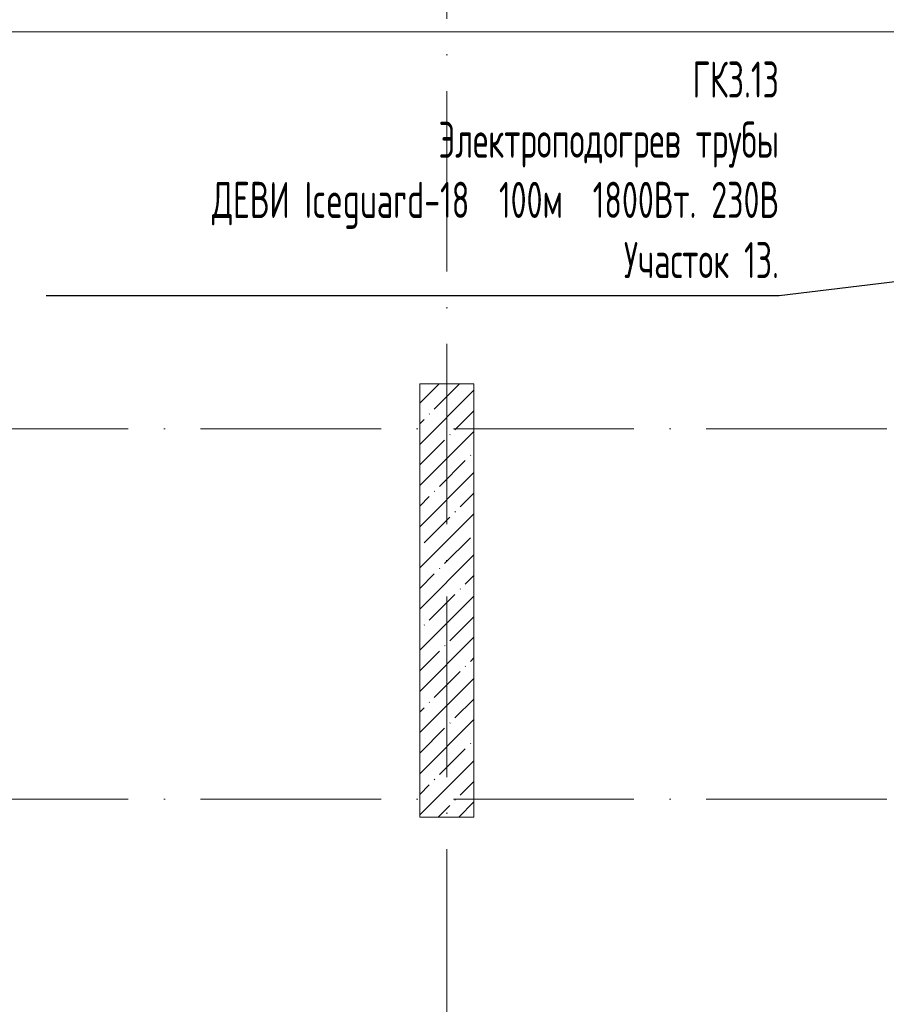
# Model space of a CAD drawing. Header units: millimetres. Extents: x 83162 to 161202, y 56220 to 105342.
# Tile 12 of 209: x 104805 to 109604, y 79563 to 85017. Entities that reach past the tile are written whole.
import ezdxf
from ezdxf import colors
from ezdxf.entities.mleader import LeaderData, LeaderLine
from ezdxf.math import Vec2, Vec3

# ---------------------------------------------------------------- set-up
doc = ezdxf.new("R2010")
doc.units = ezdxf.units.MM
doc.linetypes.add('4_ Штрихпунктир_ 10 х 2 мм', pattern=[1400, 1000, -200, 0, -200])
for name, color, linetype, lineweight in [('A-FLOR-____-OTLN', 7, 'Continuous', 9), ('S-COLS-____-MCUT', 7, 'Continuous', 9), ('S-COLS-____-OTLN', 7, 'Continuous', 9), ('S-GRID-____-OTLN', 7, 'Continuous', 9), ('ДЕВИ', 7, 'Continuous', 0)]:
    doc.layers.add(name, color=color, linetype=linetype, lineweight=lineweight)
doc.styles.add('ДЕВИ', font='CS_Gost2304.shx', dxfattribs={"width": 0.8})

# ---------------------------------------------------------------- blocks, each defined once
blk = doc.blocks.new('КР_Колонна_ЖБ_Прямоугольная - 300x2400h_B40-V6-ВКК_01_К3_З_ЭОМ_греющий кабель_')
at = {"layer": 'S-COLS-____-OTLN', "lineweight": 5, "true_color": 0xcccccc}
h = blk.add_hatch(dxfattribs=at)
h.set_pattern_fill('FP_10', color=254, style=0, pattern_type=2)
h.set_pattern_definition([(225, (107170, 81800), (114.04925, -114.04925), []), (225, (107055.95, 81800), (114.04925, -114.04925), [201.613, -40.323, 3.353, -36.97])])
h.paths.add_polyline_path([(150, 1200), (-150, 1200), (-150, -1200), (150, -1200), (150, 1019.3)])
at = {"layer": 'S-COLS-____-MCUT', "color": 254, "lineweight": 5, "true_color": 0xcccccc}
for p, q in [((150, 1200), (-150, 1200)), ((-150, 1200), (-150, -1200)), ((150, -1200), (150, 1200)), ((-150, -1200), (150, -1200))]:
    blk.add_line(p, q, dxfattribs=at)
blk = doc.blocks.new('240311_Наметкина 10_РД_АР_К3_R21_rvt-1-ВКК_01_К3_З_ЭОМ_греющий кабель_')
at = {"layer": 'A-FLOR-____-OTLN', "color": 254, "lineweight": 5, "true_color": 0xcccccc}
blk.add_line((93750, 84950), (110345, 84950), dxfattribs=at)
at = {"layer": 'S-COLS-____-OTLN', "color": 254, "lineweight": 5, "true_color": 0xcccccc, "rotation": 180}
blk.add_blockref('КР_Колонна_ЖБ_Прямоугольная - 300x2400h_B40-V6-ВКК_01_К3_З_ЭОМ_греющий кабель_', (107170, 81800), dxfattribs=at)
blk = doc.blocks.new('Наметкина 10_РД_АР_К3_Отделка_R21_rvt-1-ВКК_01_К3_З_ЭОМ_греющий кабель_')
at = {"layer": 'S-GRID-____-OTLN', "color": 254, "linetype": '4_ Штрихпунктир_ 10 х 2 мм', "lineweight": 5, "true_color": 0xcccccc}
for p, q in [((107170, 57020.1), (107170, 104542.4)), ((153009.9, 82750), (83961.5, 82750)), ((153009.9, 80700), (83961.5, 80700))]:
    blk.add_line(p, q, dxfattribs=at)

msp = doc.modelspace()

# ---------------------------------------------------------------- block references
at = {"lineweight": 5}
for name in ['Наметкина 10_РД_АР_К3_Отделка_R21_rvt-1-ВКК_01_К3_З_ЭОМ_греющий кабель_', '240311_Наметкина 10_РД_АР_К3_R21_rvt-1-ВКК_01_К3_З_ЭОМ_греющий кабель_']:
    msp.add_blockref(name, (0, 0), dxfattribs=at)

# ---------------------------------------------------------------- leaders
at = {"layer": 'ДЕВИ', "color": 7}
ml = msp.add_multileader_mtext('Standard', dxfattribs=at)
ml.set_content('{\\C7;ГК3.13\\PЭлектроподогрев трубы\\P ДЕВИ Iceguard-18  100м  1800Вт. 230В ^JУчасток 13.}', color=5, style='ДЕВИ')
ml.set_leader_properties()
ml.build(insert=Vec2(0, 0))
ml.multileader.update_dxf_attribs({"text_left_attachment_type": 8, "text_right_attachment_type": 5, "dogleg_length": 1, "arrow_head_size": 50})
ctx = ml.context
ctx.base_point, ctx.char_height, ctx.arrow_head_size, ctx.landing_gap_size, ctx.plane_origin = Vec3(105101.5, 84545.8), 200, 50, 0, Vec3(131038.9, 82542.5)
ctx.left_attachment, ctx.right_attachment, ctx.text_align_type = 8, 5, 2
notes = []
notes.append((ctx, [(1, (1, 1, 0), (109010.5, 83487.4), (-1, 0), 1, [(1, [(110810.1, 83706.7)], 0, [])])]))
ctx.mtext.insert, ctx.mtext.alignment, ctx.mtext.line_spacing_style, ctx.mtext.flow_direction = Vec3(109009.5, 84785.8), 3, 2, 5
for ctx, leaders in notes:
    for number, flags, end, landing, length, lines in leaders:
        leader = LeaderData()
        leader.index, (leader.has_last_leader_line, leader.has_dogleg_vector, leader.attachment_direction) = number, flags
        leader.last_leader_point, leader.dogleg_vector, leader.dogleg_length = Vec3(end), Vec3(landing), length
        for number, points, colour, breaks in lines:
            line = LeaderLine()
            line.index, line.vertices, line.color, line.breaks = number, Vec3.list(points), colors.encode_raw_color(colour), breaks
            leader.lines.append(line)
        ctx.leaders.append(leader)

doc.saveas('drawing.dxf')
